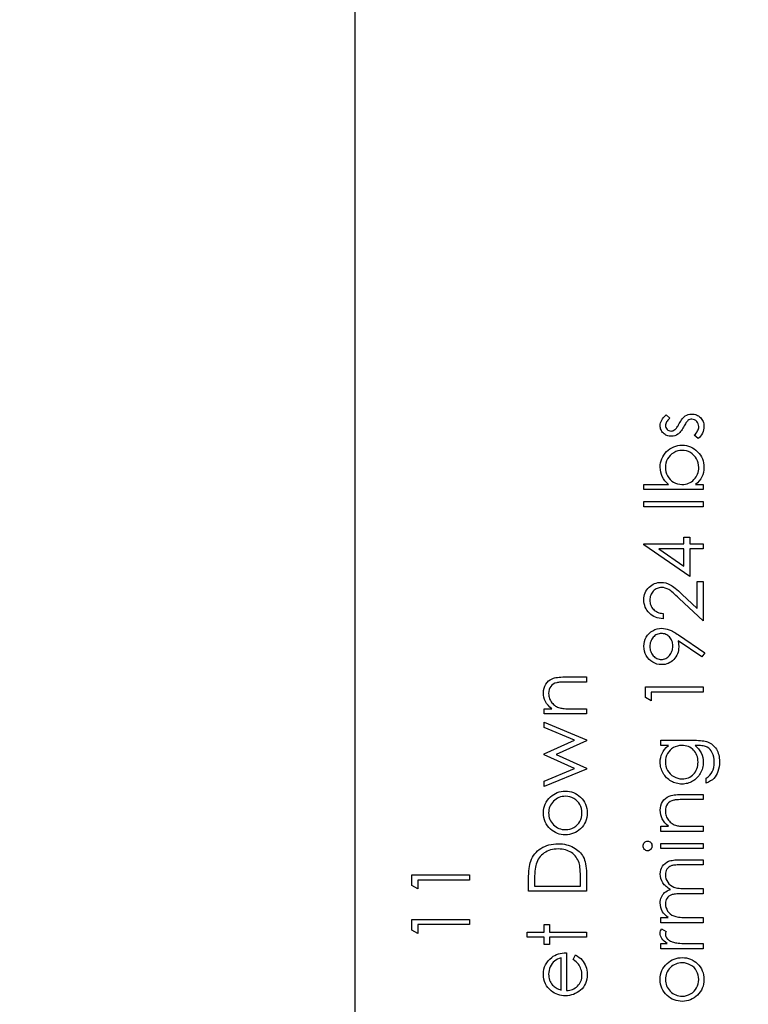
# Model space of a CAD drawing. Header units: inches. Extents: x -122 to 123, y -201 to 75.
# Tile 91 of 191: x -25.12 to -23.55, y 59.85 to 61.97. Entities that reach past the tile are written whole.
import ezdxf

# ---------------------------------------------------------------- set-up
doc = ezdxf.new("R2010")
doc.units = ezdxf.units.IN
doc.header["$MEASUREMENT"] = 0
doc.header["$PDSIZE"] = -1
doc.layers.add('DIMENSIONS', color=171, linetype='Continuous')
doc.layers.add('STATION_LINES', color=231, linetype='Continuous')
doc.styles.add('SLDTEXTSTYLE0', font='TXT', dxfattribs={"width": 0.75})
doc.dimstyles.new('SLDDIMSTYLE3', dxfattribs={"dimtxt": 0.125, "dimasz": 0.13, "dimexe": 0, "dimexo": 0.0625, "dimgap": 0.03125, "dimtad": 0, "dimtih": 1, "dimtoh": 1, "dimdec": 4, "dimrnd": 1e-09, "dimzin": 12, "dimdsep": 46, "dimtxsty": 'SLDTEXTSTYLE0', "dimsah": 1, "dimcen": 0.09, "dimadec": 0, "dimazin": 3, "dimtfac": 1, "dimtdec": 4, "dimtofl": 0, "dimtmove": 0, "dimatfit": 3, "dimfxl": 1, "dimfrac": 2, "dimtolj": 1, "dimtzin": 12, "dimarcsym": 0})

# ---------------------------------------------------------------- blocks, each defined once
blk = doc.blocks.new('_D_4')
at = {"layer": 'Defpoints', "color": 0}
for p in [(-44.7441, 62.6287), (-4.7428, 62.2104), (-44.7441, 58.2595), (-44.7441, 58.2595)]:
    blk.add_point(p, dxfattribs=at)
at = {"layer": 'DIMENSIONS', "color": 0, "lineweight": -2}
for p, q in [((-44.7441, 62.5662), (-44.7441, 58.2595)), ((-4.7428, 62.1479), (-4.7428, 58.2595)), ((-44.6141, 58.2595), (-24.2752, 58.2595)), ((-4.8728, 58.2595), (-23.6034, 58.2595))]:
    blk.add_line(p, q, dxfattribs=at)
at = {"layer": 'DIMENSIONS', "color": 0}
for points in [[(-44.6141, 58.2811), (-44.6141, 58.2378), (-44.7441, 58.2595)], [(-4.8728, 58.2378), (-4.8728, 58.2811), (-4.7428, 58.2595)]]:
    blk.add_solid(points, dxfattribs=at)
at = {"layer": 'DIMENSIONS', "color": 0, "insert": (-23.9393, 58.322), "char_height": 0.125, "attachment_point": 2, "style": 'SLDTEXTSTYLE0'}
blk.add_mtext('\\A1;(40.0013)', dxfattribs=at)

msp = doc.modelspace()

# ---------------------------------------------------------------- linework, layer by layer
at = {"color": 7, "linetype": 'Continuous', "flags": 128}
for points in [[(-23.72505, 61.11965), (-23.71722, 61.11204), (-23.71722, 61.11204), (-23.71948, 61.11003), (-23.72143, 61.10803), (-23.72308, 61.10603), (-23.72443, 61.10408), (-23.72549, 61.1021), (-23.72624, 61.10014), (-23.72669, 61.09819), (-23.72684, 61.09626), (-23.72684, 61.09626), (-23.72661, 61.09391), (-23.72591, 61.09173), (-23.72476, 61.0897), (-23.72316, 61.08787), (-23.72123, 61.08635), (-23.71915, 61.08527), (-23.71692, 61.08462), (-23.71454, 61.08439), (-23.71454, 61.08439), (-23.71239, 61.08459), (-23.71031, 61.08517), (-23.70826, 61.08615), (-23.70626, 61.0875), (-23.70626, 61.0875), (-23.70523, 61.08838), (-23.70415, 61.08948), (-23.70305, 61.09078), (-23.7019, 61.09231), (-23.7007, 61.09406), (-23.69944, 61.09601), (-23.69817, 61.09817), (-23.69684, 61.10054), (-23.69684, 61.10054), (-23.69519, 61.10345), (-23.69356, 61.1061), (-23.69193, 61.10853), (-23.6903, 61.11071), (-23.68873, 61.11264), (-23.68715, 61.11434), (-23.68557, 61.11579), (-23.68402, 61.117), (-23.68402, 61.117), (-23.68079, 61.11885), (-23.67733, 61.1202), (-23.67373, 61.12098), (-23.6699, 61.12125), (-23.6699, 61.12125), (-23.66719, 61.12113), (-23.66459, 61.12078), (-23.66208, 61.12018), (-23.65971, 61.11935), (-23.6574, 61.11825), (-23.65522, 61.11695), (-23.65317, 61.11539), (-23.65119, 61.11359), (-23.64939, 61.11161), (-23.64784, 61.10953), (-23.64651, 61.10733), (-23.64543, 61.105), (-23.64458, 61.10255), (-23.64398, 61.09997), (-23.64363, 61.09729), (-23.64351, 61.09448), (-23.64351, 61.09448), (-23.64371, 61.0907), (-23.64433, 61.08702), (-23.64536, 61.08342), (-23.64681, 61.07989), (-23.64861, 61.07656), (-23.65072, 61.07353), (-23.65315, 61.0708), (-23.65587, 61.06837), (-23.65587, 61.06837), (-23.66434, 61.0758), (-23.66434, 61.0758), (-23.66208, 61.07796), (-23.66013, 61.08014), (-23.65848, 61.08237), (-23.65713, 61.08459), (-23.65608, 61.08687), (-23.65532, 61.0892), (-23.65487, 61.09153), (-23.65472, 61.09391), (-23.65472, 61.09391), (-23.655, 61.09714), (-23.65582, 61.10012), (-23.65718, 61.10285), (-23.65911, 61.10533), (-23.66138, 61.10738), (-23.66386, 61.10886), (-23.66654, 61.10973), (-23.66942, 61.11003), (-23.66942, 61.11003), (-23.6718, 61.10983), (-23.67403, 61.10926), (-23.67616, 61.10831), (-23.67814, 61.10695), (-23.67814, 61.10695), (-23.67909, 61.10608), (-23.68011, 61.10495), (-23.68122, 61.10357), (-23.68234, 61.10197), (-23.68357, 61.10012), (-23.68482, 61.09802), (-23.68615, 61.09569), (-23.68755, 61.09311), (-23.68755, 61.09311), (-23.68913, 61.09033), (-23.69071, 61.08777), (-23.69228, 61.08547), (-23.69384, 61.08337), (-23.69539, 61.08151), (-23.69694, 61.07991), (-23.69849, 61.07851), (-23.70002, 61.07736), (-23.70002, 61.07736), (-23.7032, 61.07553), (-23.70661, 61.07423), (-23.71024, 61.07343), (-23.71409, 61.07318), (-23.71409, 61.07318), (-23.71662, 61.07328), (-23.71903, 61.07358), (-23.72133, 61.0741), (-23.72353, 61.0748), (-23.72564, 61.07573), (-23.72761, 61.07686), (-23.72949, 61.07818), (-23.73125, 61.07971), (-23.73285, 61.08141), (-23.73423, 61.08322), (-23.7354, 61.08512), (-23.73635, 61.08712), (-23.7371, 61.08925), (-23.73763, 61.09148), (-23.73796, 61.09381), (-23.73806, 61.09626), (-23.73806, 61.09626), (-23.73786, 61.09917), (-23.73726, 61.10207), (-23.73623, 61.105), (-23.7348, 61.10793), (-23.73297, 61.11084), (-23.73074, 61.11377), (-23.72812, 61.11672), (-23.72506, 61.11965)], [(-23.6451, 60.95779), (-23.77331, 60.95779), (-23.77331, 60.95779), (-23.77331, 60.96901), (-23.77331, 60.96901), (-23.71988, 60.96901), (-23.71988, 60.96901), (-23.72416, 60.97289), (-23.72784, 60.97697), (-23.73097, 60.9813), (-23.73352, 60.98584), (-23.7355, 60.99062), (-23.73693, 60.9956), (-23.73778, 61.00083), (-23.73806, 61.00627), (-23.73806, 61.00627), (-23.73783, 61.0111), (-23.73718, 61.01578), (-23.7361, 61.02027), (-23.7346, 61.02457), (-23.73265, 61.02868), (-23.73027, 61.03264), (-23.72746, 61.03639), (-23.72421, 61.03997), (-23.72065, 61.04325), (-23.71692, 61.04608), (-23.71299, 61.04849), (-23.70888, 61.05046), (-23.7046, 61.05199), (-23.70012, 61.05307), (-23.69546, 61.05372), (-23.69061, 61.05394), (-23.69061, 61.05394), (-23.68582, 61.05372), (-23.68122, 61.05307), (-23.67678, 61.05197), (-23.67253, 61.05041), (-23.66845, 61.04844), (-23.66456, 61.04601), (-23.66083, 61.04315), (-23.6573, 61.03985), (-23.65407, 61.03624), (-23.65127, 61.03244), (-23.64889, 61.02848), (-23.64696, 61.02432), (-23.64543, 61.01999), (-23.64436, 61.01548), (-23.64373, 61.01078), (-23.64351, 61.00592), (-23.64351, 61.00592), (-23.64378, 61.00036), (-23.64461, 60.99508), (-23.64601, 60.99007), (-23.64794, 60.98531), (-23.65047, 60.98083), (-23.65367, 60.97662), (-23.6575, 60.97269), (-23.66201, 60.96901), (-23.66201, 60.96901), (-23.64511, 60.96901), (-23.64511, 60.96901), (-23.64511, 60.95779)], [(-23.65472, 61.00582), (-23.65502, 61.01073), (-23.6559, 61.01543), (-23.65738, 61.01994), (-23.65943, 61.02427), (-23.66201, 61.02828), (-23.66509, 61.03186), (-23.66862, 61.03501), (-23.67265, 61.03772), (-23.67696, 61.03992), (-23.68139, 61.04147), (-23.68592, 61.04243), (-23.69061, 61.04273), (-23.69061, 61.04273), (-23.69529, 61.0424), (-23.69987, 61.04147), (-23.70433, 61.03987), (-23.70868, 61.03767), (-23.71274, 61.03494), (-23.71632, 61.03178), (-23.71943, 61.02818), (-23.72206, 61.02415), (-23.72416, 61.01984), (-23.72564, 61.01536), (-23.72654, 61.01075), (-23.72684, 61.00599), (-23.72684, 61.00599), (-23.72654, 61.00114), (-23.72564, 60.99643), (-23.72416, 60.99182), (-23.72206, 60.98734), (-23.71945, 60.98318), (-23.71645, 60.97953), (-23.71302, 60.97637), (-23.70919, 60.97374), (-23.705, 60.97166), (-23.70057, 60.97019), (-23.69589, 60.96931), (-23.69096, 60.96901), (-23.69096, 60.96901), (-23.68717, 60.96918), (-23.68354, 60.96969), (-23.68006, 60.97051), (-23.67676, 60.97166), (-23.6736, 60.97317), (-23.67062, 60.97499), (-23.66779, 60.97715), (-23.66511, 60.97963), (-23.66269, 60.98236), (-23.66056, 60.98526), (-23.65878, 60.98829), (-23.65733, 60.9915), (-23.65618, 60.99485), (-23.65537, 60.99836), (-23.65487, 61.00201), (-23.65472, 61.00582)], [(-23.77331, 60.92093), (-23.77331, 60.93215), (-23.77331, 60.93215), (-23.64511, 60.93215), (-23.64511, 60.93215), (-23.64511, 60.92093), (-23.64511, 60.92093), (-23.77331, 60.92093)], [(-23.77331, 60.83853), (-23.77331, 60.8408), (-23.77331, 60.8408), (-23.68677, 60.8408), (-23.68677, 60.8408), (-23.68677, 60.85523), (-23.68677, 60.85523), (-23.67395, 60.85523), (-23.67395, 60.85523), (-23.67395, 60.8408), (-23.67395, 60.8408), (-23.64511, 60.8408), (-23.64511, 60.8408), (-23.64511, 60.82959), (-23.64511, 60.82959), (-23.67395, 60.82959), (-23.67395, 60.82959), (-23.67395, 60.77029), (-23.67395, 60.77029), (-23.77331, 60.83853)], [(-23.68677, 60.82959), (-23.74106, 60.82959), (-23.74106, 60.82959), (-23.68677, 60.79233), (-23.68677, 60.79233), (-23.68677, 60.82959)], [(-23.73164, 60.69016), (-23.73165, 60.67894), (-23.73165, 60.67894), (-23.7361, 60.67925), (-23.74036, 60.6799), (-23.74439, 60.68087), (-23.74825, 60.68223), (-23.75188, 60.6839), (-23.75533, 60.68593), (-23.75856, 60.68831), (-23.76159, 60.69104), (-23.76435, 60.69402), (-23.76673, 60.6972), (-23.76873, 60.70053), (-23.77038, 60.70401), (-23.77166, 60.70769), (-23.77259, 60.71152), (-23.77314, 60.71553), (-23.77331, 60.71971), (-23.77331, 60.71971), (-23.77314, 60.72382), (-23.77261, 60.72775), (-23.77176, 60.73145), (-23.77053, 60.73498), (-23.76898, 60.73829), (-23.76708, 60.74139), (-23.76485, 60.74432), (-23.76225, 60.74703), (-23.75942, 60.74948), (-23.75646, 60.75159), (-23.75338, 60.75339), (-23.75018, 60.75487), (-23.74687, 60.75599), (-23.74341, 60.75682), (-23.73986, 60.7573), (-23.73615, 60.75747), (-23.73615, 60.75747), (-23.73095, 60.75715), (-23.72591, 60.75617), (-23.72105, 60.75457), (-23.71635, 60.75229), (-23.71394, 60.75083), (-23.71131, 60.74908), (-23.70848, 60.74703), (-23.70545, 60.74468), (-23.70222, 60.742), (-23.69879, 60.73904), (-23.69516, 60.73576), (-23.69131, 60.73218), (-23.69131, 60.73218), (-23.65793, 60.70091), (-23.65793, 60.70091), (-23.65793, 60.75907), (-23.65793, 60.75907), (-23.64511, 60.75907), (-23.64511, 60.75907), (-23.64511, 60.67414), (-23.64511, 60.67414), (-23.69684, 60.72261), (-23.69684, 60.72261), (-23.70055, 60.72615), (-23.704, 60.72935), (-23.70721, 60.73223), (-23.71016, 60.73478), (-23.71289, 60.73701), (-23.71535, 60.73894), (-23.71757, 60.74052), (-23.71955, 60.7418), (-23.72331, 60.74375), (-23.72716, 60.74515), (-23.7311, 60.74598), (-23.73515, 60.74625), (-23.73515, 60.74625), (-23.73771, 60.74613), (-23.74016, 60.74575), (-23.74251, 60.74515), (-23.74479, 60.7443), (-23.747, 60.74317), (-23.74907, 60.74182), (-23.75108, 60.74024), (-23.75301, 60.73839), (-23.75476, 60.73636), (-23.75629, 60.73423), (-23.75756, 60.732), (-23.75861, 60.72965), (-23.75944, 60.72717), (-23.76002, 60.72462), (-23.76037, 60.72194), (-23.76049, 60.71913), (-23.76049, 60.71913), (-23.76037, 60.7162), (-23.76002, 60.7134), (-23.75944, 60.71072), (-23.75859, 60.70817), (-23.75754, 60.70574), (-23.75624, 60.70343), (-23.75471, 60.70126), (-23.75293, 60.6992), (-23.75093, 60.69732), (-23.74875, 60.69567), (-23.74637, 60.69422), (-23.74382, 60.69297), (-23.74106, 60.69194), (-23.73811, 60.69114), (-23.73498, 60.69054), (-23.73165, 60.69016)], [(-23.6419, 60.60523), (-23.64814, 60.59626), (-23.64814, 60.59626), (-23.69894, 60.63102), (-23.69894, 60.63102), (-23.69822, 60.62436), (-23.69799, 60.61787), (-23.69799, 60.61787), (-23.69817, 60.61394), (-23.69867, 60.61018), (-23.69949, 60.60655), (-23.70067, 60.6031), (-23.70217, 60.59977), (-23.704, 60.59661), (-23.70618, 60.59358), (-23.70868, 60.59073), (-23.71144, 60.58812), (-23.71434, 60.58585), (-23.7174, 60.58394), (-23.7206, 60.58237), (-23.72398, 60.58116), (-23.72751, 60.58029), (-23.7312, 60.57976), (-23.73503, 60.57959), (-23.73503, 60.57959), (-23.74026, 60.57991), (-23.74522, 60.58086), (-23.74993, 60.58247), (-23.75438, 60.58469), (-23.75846, 60.58752), (-23.76212, 60.59088), (-23.76535, 60.59479), (-23.76815, 60.59922), (-23.77041, 60.604), (-23.77201, 60.60896), (-23.77299, 60.61409), (-23.77331, 60.61937), (-23.77331, 60.61937), (-23.77299, 60.62456), (-23.77206, 60.62954), (-23.77048, 60.63432), (-23.76828, 60.63891), (-23.7655, 60.64316), (-23.76225, 60.64692), (-23.75846, 60.6502), (-23.75421, 60.653), (-23.7496, 60.65523), (-23.74484, 60.65683), (-23.73996, 60.65779), (-23.7349, 60.65811), (-23.7349, 60.65811), (-23.73097, 60.65791), (-23.72696, 60.65734), (-23.72286, 60.65633), (-23.71865, 60.65496), (-23.71647, 60.65411), (-23.71417, 60.65308), (-23.71179, 60.6519), (-23.70929, 60.65057), (-23.70666, 60.6491), (-23.70395, 60.64747), (-23.70112, 60.64567), (-23.69819, 60.64371), (-23.69819, 60.64371), (-23.6419, 60.60523)], [(-23.71081, 60.61995), (-23.71094, 60.62293), (-23.71126, 60.62573), (-23.71184, 60.62841), (-23.71264, 60.63092), (-23.71367, 60.6333), (-23.71492, 60.63553), (-23.7164, 60.63758), (-23.7181, 60.63951), (-23.71995, 60.64123), (-23.72193, 60.64274), (-23.72398, 60.64401), (-23.72611, 60.64504), (-23.72837, 60.64587), (-23.73069, 60.64644), (-23.73312, 60.64677), (-23.73565, 60.64689), (-23.73565, 60.64689), (-23.73818, 60.64677), (-23.74061, 60.64639), (-23.74294, 60.64574), (-23.74519, 60.64484), (-23.74735, 60.64369), (-23.7494, 60.64229), (-23.75135, 60.64061), (-23.75323, 60.63868), (-23.75493, 60.63658), (-23.75641, 60.63437), (-23.75766, 60.63204), (-23.75866, 60.62962), (-23.75947, 60.62709), (-23.76004, 60.62443), (-23.76037, 60.62168), (-23.76049, 60.6188), (-23.76049, 60.6188), (-23.76037, 60.61594), (-23.76004, 60.61321), (-23.75947, 60.61059), (-23.75866, 60.60806), (-23.75766, 60.60563), (-23.75641, 60.6033), (-23.75493, 60.6011), (-23.75323, 60.59899), (-23.75135, 60.59706), (-23.7494, 60.59541), (-23.74735, 60.59401), (-23.74519, 60.59286), (-23.74294, 60.59196), (-23.74061, 60.5913), (-23.73818, 60.59093), (-23.73565, 60.5908), (-23.73565, 60.5908), (-23.73312, 60.59093), (-23.73069, 60.59133), (-23.72837, 60.59201), (-23.72611, 60.59293), (-23.72398, 60.59413), (-23.72193, 60.59561), (-23.71995, 60.59734), (-23.7181, 60.59934), (-23.7164, 60.60152), (-23.71492, 60.60382), (-23.71367, 60.60625), (-23.71264, 60.60876), (-23.71184, 60.61139), (-23.71126, 60.61414), (-23.71094, 60.617), (-23.71081, 60.61995)], [(-23.98896, 60.47302), (-23.98896, 60.48423), (-23.98896, 60.48423), (-23.97249, 60.48423), (-23.97249, 60.48423), (-23.9769, 60.48791), (-23.98065, 60.49177), (-23.98378, 60.49583), (-23.98626, 60.50008), (-23.98814, 60.50452), (-23.98949, 60.50915), (-23.99029, 60.51398), (-23.99057, 60.51899), (-23.99057, 60.51899), (-23.99024, 60.52405), (-23.98927, 60.5288), (-23.98766, 60.53326), (-23.98541, 60.53742), (-23.9826, 60.54117), (-23.97935, 60.54443), (-23.97567, 60.54713), (-23.97151, 60.54931), (-23.96916, 60.55021), (-23.96653, 60.55099), (-23.96357, 60.55164), (-23.96032, 60.55219), (-23.95676, 60.55259), (-23.95291, 60.55289), (-23.94873, 60.55309), (-23.94427, 60.55314), (-23.94427, 60.55314), (-23.89762, 60.55314), (-23.89762, 60.55314), (-23.89762, 60.54193), (-23.89762, 60.54193), (-23.94059, 60.54193), (-23.94059, 60.54193), (-23.94432, 60.5419), (-23.94772, 60.54185), (-23.9508, 60.54175), (-23.95356, 60.5416), (-23.95601, 60.5414), (-23.95812, 60.54117), (-23.95992, 60.5409), (-23.96137, 60.5406), (-23.96137, 60.5406), (-23.96558, 60.53932), (-23.96921, 60.53754), (-23.97231, 60.53529), (-23.97484, 60.53256), (-23.97682, 60.52936), (-23.97822, 60.5257), (-23.97907, 60.52159), (-23.97935, 60.51704), (-23.97935, 60.51704), (-23.97925, 60.51433), (-23.97892, 60.5117), (-23.97837, 60.50912), (-23.9776, 60.50664), (-23.97662, 60.50422), (-23.97544, 60.50186), (-23.97402, 60.49958), (-23.97239, 60.49738), (-23.97059, 60.4953), (-23.96871, 60.49342), (-23.9667, 60.49172), (-23.9646, 60.49019), (-23.9624, 60.48887), (-23.96009, 60.48771), (-23.95766, 60.48674), (-23.95516, 60.48596), (-23.95516, 60.48596), (-23.95331, 60.48556), (-23.9511, 60.48521), (-23.94858, 60.48491), (-23.94567, 60.48466), (-23.94244, 60.48448), (-23.93886, 60.48433), (-23.93493, 60.48426), (-23.93065, 60.48423), (-23.93065, 60.48423), (-23.89762, 60.48423), (-23.89762, 60.48423), (-23.89762, 60.47302), (-23.89762, 60.47302), (-23.98896, 60.47302)], [(-23.7701, 60.5084), (-23.77011, 60.53151), (-23.77011, 60.53151), (-23.64511, 60.53151), (-23.64511, 60.53151), (-23.64511, 60.52029), (-23.64511, 60.52029), (-23.75729, 60.52029), (-23.75729, 60.52029), (-23.75729, 60.50106), (-23.75729, 60.50106), (-23.77011, 60.5084)], [(-23.98896, 60.31596), (-23.98896, 60.32801), (-23.98896, 60.32801), (-23.92326, 60.35523), (-23.92326, 60.35523), (-23.98896, 60.38505), (-23.98896, 60.38505), (-23.98896, 60.38695), (-23.98896, 60.38695), (-23.92326, 60.41612), (-23.92326, 60.41612), (-23.98896, 60.44359), (-23.98896, 60.44359), (-23.98896, 60.45539), (-23.98896, 60.45539), (-23.89762, 60.4172), (-23.89762, 60.4172), (-23.89762, 60.41487), (-23.89762, 60.41487), (-23.96332, 60.38568), (-23.96332, 60.38568), (-23.89762, 60.35588), (-23.89762, 60.35588), (-23.89762, 60.3538), (-23.89762, 60.3538), (-23.98896, 60.31596)], [(-23.73645, 60.40491), (-23.73645, 60.41612), (-23.73645, 60.41612), (-23.66396, 60.41612), (-23.66396, 60.41612), (-23.65933, 60.41607), (-23.65502, 60.41592), (-23.65104, 60.41565), (-23.64739, 60.4153), (-23.64403, 60.41482), (-23.64103, 60.41425), (-23.63832, 60.41357), (-23.63594, 60.41279), (-23.63594, 60.41279), (-23.63289, 60.41154), (-23.63003, 60.41009), (-23.62735, 60.40844), (-23.62485, 60.40656), (-23.62252, 60.40446), (-23.62037, 60.40218), (-23.61841, 60.39967), (-23.61664, 60.39694), (-23.61503, 60.39406), (-23.61366, 60.39103), (-23.61251, 60.38785), (-23.61155, 60.38452), (-23.6108, 60.38107), (-23.61028, 60.37746), (-23.60995, 60.37371), (-23.60985, 60.36983), (-23.60985, 60.36983), (-23.61005, 60.36417), (-23.61068, 60.35881), (-23.61173, 60.35372), (-23.61321, 60.34894), (-23.61503, 60.34453), (-23.61714, 60.34055), (-23.61952, 60.33702), (-23.6222, 60.33389), (-23.62535, 60.33104), (-23.62913, 60.32831), (-23.63359, 60.32568), (-23.6387, 60.32318), (-23.6387, 60.32318), (-23.6387, 60.33439), (-23.6387, 60.33439), (-23.63449, 60.33722), (-23.63088, 60.34045), (-23.62786, 60.34406), (-23.6254, 60.34804), (-23.6235, 60.35247), (-23.62215, 60.35741), (-23.62134, 60.36281), (-23.62107, 60.36875), (-23.62107, 60.36875), (-23.62134, 60.37461), (-23.62215, 60.37999), (-23.6235, 60.3849), (-23.6254, 60.38933), (-23.6277, 60.39324), (-23.63026, 60.39654), (-23.63311, 60.39922), (-23.63624, 60.40133), (-23.63802, 60.40218), (-23.64005, 60.4029), (-23.64235, 60.4035), (-23.64491, 60.40401), (-23.64776, 60.40441), (-23.65087, 60.40468), (-23.65425, 60.40486), (-23.65788, 60.40491), (-23.65788, 60.40491), (-23.66261, 60.40491), (-23.66261, 60.40491), (-23.65863, 60.4014), (-23.65512, 60.39754), (-23.65214, 60.39331), (-23.64964, 60.38871), (-23.64766, 60.38385), (-23.64623, 60.37884), (-23.64538, 60.37371), (-23.64511, 60.3684), (-23.64511, 60.3684), (-23.64521, 60.36527), (-23.64548, 60.36219), (-23.64598, 60.35916), (-23.64666, 60.35618), (-23.64754, 60.35325), (-23.64859, 60.35037), (-23.64987, 60.34751), (-23.65132, 60.34474), (-23.65295, 60.34206), (-23.6547, 60.33953), (-23.65658, 60.33715), (-23.6586, 60.33492), (-23.66076, 60.33287), (-23.66304, 60.33096), (-23.66547, 60.32921), (-23.66802, 60.32761), (-23.67067, 60.32621), (-23.6734, 60.32498), (-23.67618, 60.32393), (-23.67904, 60.32308), (-23.68194, 60.32242), (-23.68492, 60.32195), (-23.68798, 60.32167), (-23.69108, 60.32157), (-23.69108, 60.32157), (-23.69419, 60.32167), (-23.69727, 60.32197), (-23.70027, 60.32245), (-23.70323, 60.32315), (-23.70613, 60.32403), (-23.70898, 60.3251), (-23.71176, 60.32638), (-23.71452, 60.32786), (-23.71717, 60.32951), (-23.71968, 60.33131), (-23.72203, 60.33327), (-23.72426, 60.33537), (-23.72634, 60.33762), (-23.72827, 60.34003), (-23.73007, 60.34258), (-23.73172, 60.34529), (-23.7332, 60.34809), (-23.7345, 60.35092), (-23.73558, 60.3538), (-23.73648, 60.3567), (-23.73715, 60.35966), (-23.73766, 60.36266), (-23.73796, 60.36569), (-23.73806, 60.36875), (-23.73806, 60.36875), (-23.73781, 60.37378), (-23.73708, 60.37864), (-23.73588, 60.38332), (-23.73418, 60.38783), (-23.73187, 60.39221), (-23.72882, 60.39654), (-23.72501, 60.40075), (-23.72048, 60.40491), (-23.72048, 60.40491), (-23.73645, 60.40491)], [(-23.72684, 60.36965), (-23.72654, 60.36474), (-23.72564, 60.36001), (-23.72416, 60.35548), (-23.72208, 60.3511), (-23.71945, 60.34704), (-23.71637, 60.34346), (-23.71284, 60.34033), (-23.70886, 60.33765), (-23.70455, 60.33552), (-23.70007, 60.33402), (-23.69544, 60.33309), (-23.69063, 60.33279), (-23.69063, 60.33279), (-23.687, 60.33294), (-23.68352, 60.33342), (-23.68019, 60.33422), (-23.67703, 60.33532), (-23.67405, 60.33672), (-23.67122, 60.33845), (-23.66855, 60.3405), (-23.66604, 60.34286), (-23.66376, 60.34546), (-23.66178, 60.34827), (-23.66013, 60.35127), (-23.65875, 60.35443), (-23.6577, 60.35778), (-23.65693, 60.36134), (-23.65648, 60.36507), (-23.65633, 60.36897), (-23.65633, 60.36897), (-23.65648, 60.37293), (-23.65693, 60.37669), (-23.65768, 60.38024), (-23.65873, 60.3836), (-23.66008, 60.38675), (-23.66176, 60.38971), (-23.66371, 60.39249), (-23.66597, 60.39504), (-23.66847, 60.39734), (-23.67117, 60.39935), (-23.67405, 60.40105), (-23.67711, 60.40245), (-23.68036, 60.40353), (-23.68382, 60.40428), (-23.68745, 60.40476), (-23.69128, 60.40491), (-23.69128, 60.40491), (-23.69626, 60.40463), (-23.70095, 60.40378), (-23.70538, 60.40235), (-23.70954, 60.40037), (-23.71334, 60.39787), (-23.7167, 60.39489), (-23.71968, 60.39146), (-23.72221, 60.38753), (-23.72423, 60.3833), (-23.72569, 60.37891), (-23.72654, 60.37436), (-23.72684, 60.36965)], [(-23.99056, 60.25912), (-23.99034, 60.26426), (-23.98962, 60.26914), (-23.98844, 60.27382), (-23.98681, 60.27828), (-23.98468, 60.28249), (-23.9821, 60.28649), (-23.97905, 60.29027), (-23.97552, 60.29383), (-23.97552, 60.29383), (-23.97201, 60.29676), (-23.96833, 60.29931), (-23.96453, 60.30147), (-23.96054, 60.30322), (-23.95639, 60.3046), (-23.95211, 60.30557), (-23.94765, 60.30615), (-23.94304, 60.30635), (-23.94304, 60.30635), (-23.93841, 60.30615), (-23.93393, 60.30552), (-23.92959, 60.3045), (-23.92539, 60.30304), (-23.92136, 60.30119), (-23.91745, 60.29891), (-23.91372, 60.29623), (-23.91011, 60.29313), (-23.90681, 60.2897), (-23.90395, 60.28604), (-23.90153, 60.28216), (-23.89955, 60.27803), (-23.89799, 60.27365), (-23.89689, 60.26904), (-23.89624, 60.26421), (-23.89602, 60.25912), (-23.89602, 60.25912), (-23.89624, 60.25402), (-23.89689, 60.24916), (-23.89799, 60.24455), (-23.89955, 60.24017), (-23.90153, 60.23601), (-23.90395, 60.23211), (-23.90681, 60.22845), (-23.91011, 60.22502), (-23.91372, 60.22191), (-23.91745, 60.21923), (-23.92136, 60.21696), (-23.92539, 60.2151), (-23.92959, 60.21365), (-23.93393, 60.21262), (-23.93841, 60.212), (-23.94304, 60.2118), (-23.94304, 60.2118), (-23.94762, 60.212), (-23.95208, 60.21257), (-23.95636, 60.21355), (-23.96047, 60.21493), (-23.96445, 60.21668), (-23.96828, 60.21883), (-23.97194, 60.22139), (-23.97544, 60.22432), (-23.97544, 60.22432), (-23.979, 60.22787), (-23.98205, 60.23165), (-23.98466, 60.23566), (-23.98679, 60.23992), (-23.98844, 60.24437), (-23.98962, 60.24906), (-23.99034, 60.25399), (-23.99057, 60.25912)], [(-23.97935, 60.25907), (-23.97917, 60.25544), (-23.97867, 60.25194), (-23.97785, 60.24856), (-23.9767, 60.24533), (-23.97519, 60.2422), (-23.97336, 60.23922), (-23.97121, 60.23636), (-23.96871, 60.23363), (-23.96598, 60.23115), (-23.9631, 60.229), (-23.96009, 60.22717), (-23.95694, 60.22567), (-23.95366, 60.22452), (-23.95023, 60.22369), (-23.94667, 60.22319), (-23.94297, 60.22302), (-23.94297, 60.22302), (-23.93818, 60.22332), (-23.93355, 60.22422), (-23.92909, 60.22574), (-23.92481, 60.22785), (-23.92086, 60.23048), (-23.91735, 60.23356), (-23.91435, 60.23704), (-23.91182, 60.24094), (-23.90981, 60.24518), (-23.90839, 60.24961), (-23.90751, 60.25424), (-23.90723, 60.25907), (-23.90723, 60.25907), (-23.90751, 60.26391), (-23.90839, 60.26854), (-23.90981, 60.27295), (-23.91182, 60.27718), (-23.91435, 60.28108), (-23.91735, 60.28459), (-23.92086, 60.28764), (-23.92481, 60.29027), (-23.92909, 60.2924), (-23.93355, 60.29393), (-23.93818, 60.29483), (-23.94297, 60.29513), (-23.94297, 60.29513), (-23.94667, 60.29496), (-23.95023, 60.29445), (-23.95366, 60.29363), (-23.95694, 60.29248), (-23.96009, 60.29097), (-23.9631, 60.28912), (-23.96598, 60.28697), (-23.96871, 60.28446), (-23.97121, 60.28173), (-23.97336, 60.27888), (-23.97519, 60.2759), (-23.9767, 60.2728), (-23.97785, 60.26954), (-23.97867, 60.26618), (-23.97917, 60.26268), (-23.97935, 60.25907)], [(-23.73645, 60.21901), (-23.73645, 60.23023), (-23.73645, 60.23023), (-23.71998, 60.23023), (-23.71998, 60.23023), (-23.72438, 60.23391), (-23.72814, 60.23776), (-23.73127, 60.24182), (-23.73375, 60.24608), (-23.73563, 60.25051), (-23.73698, 60.25514), (-23.73778, 60.25997), (-23.73806, 60.26498), (-23.73806, 60.26498), (-23.73773, 60.27004), (-23.73675, 60.2748), (-23.73515, 60.27926), (-23.7329, 60.28341), (-23.73009, 60.28717), (-23.72684, 60.29042), (-23.72316, 60.29313), (-23.719, 60.29531), (-23.71665, 60.29621), (-23.71402, 60.29698), (-23.71106, 60.29763), (-23.70781, 60.29819), (-23.70425, 60.29859), (-23.7004, 60.29889), (-23.69621, 60.29909), (-23.69176, 60.29914), (-23.69176, 60.29914), (-23.64511, 60.29914), (-23.64511, 60.29914), (-23.64511, 60.28792), (-23.64511, 60.28792), (-23.68808, 60.28792), (-23.68808, 60.28792), (-23.69181, 60.28789), (-23.69521, 60.28784), (-23.69829, 60.28774), (-23.70105, 60.28759), (-23.7035, 60.28739), (-23.7056, 60.28717), (-23.70741, 60.28689), (-23.70886, 60.28659), (-23.70886, 60.28659), (-23.71307, 60.28532), (-23.7167, 60.28354), (-23.7198, 60.28128), (-23.72233, 60.27855), (-23.72431, 60.27535), (-23.72571, 60.27169), (-23.72656, 60.26759), (-23.72684, 60.26303), (-23.72684, 60.26303), (-23.72674, 60.26033), (-23.72641, 60.2577), (-23.72586, 60.25512), (-23.72509, 60.25264), (-23.72411, 60.25021), (-23.72293, 60.24786), (-23.7215, 60.24558), (-23.71988, 60.24337), (-23.71807, 60.24129), (-23.7162, 60.23942), (-23.71419, 60.23771), (-23.71209, 60.23619), (-23.70989, 60.23486), (-23.70758, 60.23371), (-23.70515, 60.23273), (-23.70265, 60.23195), (-23.70265, 60.23195), (-23.7008, 60.23155), (-23.69859, 60.2312), (-23.69606, 60.2309), (-23.69316, 60.23065), (-23.68993, 60.23048), (-23.68635, 60.23033), (-23.68242, 60.23025), (-23.67814, 60.23023), (-23.67814, 60.23023), (-23.64511, 60.23023), (-23.64511, 60.23023), (-23.64511, 60.21901), (-23.64511, 60.21901), (-23.73645, 60.21901)], [(-23.77491, 60.18771), (-23.77474, 60.18979), (-23.77421, 60.19172), (-23.77331, 60.19349), (-23.77209, 60.1951), (-23.77061, 60.19645), (-23.76896, 60.1974), (-23.76718, 60.19798), (-23.76525, 60.19818), (-23.76525, 60.19818), (-23.76337, 60.19798), (-23.76162, 60.1974), (-23.75999, 60.19645), (-23.75851, 60.1951), (-23.75729, 60.19349), (-23.75639, 60.19172), (-23.75586, 60.18979), (-23.75568, 60.18771), (-23.75568, 60.18771), (-23.75586, 60.18566), (-23.75639, 60.18378), (-23.75729, 60.182), (-23.75851, 60.1804), (-23.75999, 60.17907), (-23.76162, 60.17812), (-23.76337, 60.17754), (-23.76525, 60.17734), (-23.76525, 60.17734), (-23.76718, 60.17754), (-23.76896, 60.17812), (-23.77061, 60.17907), (-23.77209, 60.1804), (-23.77331, 60.182), (-23.77421, 60.18378), (-23.77474, 60.18566), (-23.77492, 60.18771)], [(-23.89762, 60.09), (-24.02262, 60.09), (-24.02262, 60.09), (-24.02262, 60.11524), (-24.02262, 60.11524), (-24.02254, 60.12183), (-24.02234, 60.12796), (-24.02199, 60.13362), (-24.02149, 60.13883), (-24.02087, 60.14354), (-24.02009, 60.1478), (-24.01916, 60.15158), (-24.01811, 60.15491), (-24.01811, 60.15491), (-24.01638, 60.15921), (-24.01436, 60.16327), (-24.01203, 60.1671), (-24.0094, 60.17068), (-24.00649, 60.17401), (-24.00331, 60.17712), (-23.99981, 60.17997), (-23.99603, 60.18258), (-23.99199, 60.18493), (-23.98779, 60.18696), (-23.98338, 60.18866), (-23.9788, 60.19006), (-23.97402, 60.19116), (-23.96903, 60.19194), (-23.96387, 60.19242), (-23.95854, 60.19257), (-23.95854, 60.19257), (-23.95391, 60.19244), (-23.94943, 60.19207), (-23.94509, 60.19146), (-23.94089, 60.19059), (-23.93683, 60.18949), (-23.9329, 60.18811), (-23.92912, 60.18651), (-23.92549, 60.18465), (-23.92203, 60.1826), (-23.91883, 60.18042), (-23.91585, 60.17807), (-23.91309, 60.17559), (-23.91056, 60.17294), (-23.90829, 60.17016), (-23.90623, 60.1672), (-23.90443, 60.16412), (-23.90283, 60.16082), (-23.90145, 60.15719), (-23.90027, 60.15323), (-23.89932, 60.14897), (-23.89857, 60.14439), (-23.89804, 60.13948), (-23.89772, 60.13427), (-23.89762, 60.12874), (-23.89762, 60.12874), (-23.89762, 60.09)], [(-23.91044, 60.10122), (-23.91044, 60.11557), (-23.91044, 60.11557), (-23.91049, 60.12175), (-23.91064, 60.12746), (-23.91089, 60.13267), (-23.91124, 60.13738), (-23.91169, 60.14161), (-23.91222, 60.14534), (-23.91287, 60.14857), (-23.91362, 60.1513), (-23.91362, 60.1513), (-23.91487, 60.15471), (-23.91632, 60.15794), (-23.91803, 60.16097), (-23.91993, 60.1638), (-23.92208, 60.16645), (-23.92446, 60.16893), (-23.92704, 60.17121), (-23.92987, 60.17331), (-23.93288, 60.17519), (-23.93606, 60.17682), (-23.93941, 60.17822), (-23.94292, 60.17935), (-23.94657, 60.18022), (-23.9504, 60.18085), (-23.95441, 60.18122), (-23.95857, 60.18135), (-23.95857, 60.18135), (-23.96295, 60.18122), (-23.96716, 60.1808), (-23.97119, 60.18012), (-23.97507, 60.17917), (-23.9788, 60.17794), (-23.98235, 60.17644), (-23.98576, 60.17469), (-23.98899, 60.17263), (-23.99202, 60.17036), (-23.9948, 60.16785), (-23.99733, 60.16515), (-23.99963, 60.16224), (-24.00166, 60.15911), (-24.00346, 60.15576), (-24.00499, 60.1522), (-24.00629, 60.14842), (-24.00629, 60.14842), (-24.00712, 60.14527), (-24.00782, 60.14166), (-24.00842, 60.13755), (-24.00892, 60.133), (-24.0093, 60.12796), (-24.00957, 60.12245), (-24.00975, 60.11647), (-24.0098, 60.11001), (-24.0098, 60.11001), (-24.0098, 60.10122), (-24.0098, 60.10122), (-23.91044, 60.10122)], [(-23.73645, 60.18215), (-23.73645, 60.19337), (-23.73645, 60.19337), (-23.64511, 60.19337), (-23.64511, 60.19337), (-23.64511, 60.18215), (-23.64511, 60.18215), (-23.73645, 60.18215)], [(-23.73645, 60.02189), (-23.73645, 60.03311), (-23.73645, 60.03311), (-23.72058, 60.03311), (-23.72058, 60.03311), (-23.72468, 60.03622), (-23.72819, 60.03937), (-23.7311, 60.04255), (-23.73342, 60.04578), (-23.73342, 60.04578), (-23.73545, 60.05031), (-23.7369, 60.05497), (-23.73776, 60.05973), (-23.73806, 60.06461), (-23.73806, 60.06461), (-23.73788, 60.06792), (-23.73741, 60.07112), (-23.73658, 60.07425), (-23.73543, 60.07728), (-23.734, 60.08016), (-23.73237, 60.08274), (-23.73052, 60.08507), (-23.72847, 60.0871), (-23.72606, 60.08893), (-23.72316, 60.09065), (-23.71983, 60.09223), (-23.716, 60.09368), (-23.716, 60.09368), (-23.71863, 60.09519), (-23.72108, 60.09679), (-23.72338, 60.09849), (-23.72551, 60.10027), (-23.72749, 60.10215), (-23.72932, 60.1041), (-23.73097, 60.10615), (-23.73245, 60.10831), (-23.7349, 60.11276), (-23.73665, 60.11742), (-23.73771, 60.1222), (-23.73806, 60.12719), (-23.73806, 60.12719), (-23.73776, 60.13177), (-23.73688, 60.13608), (-23.7354, 60.14011), (-23.73332, 60.14386), (-23.73072, 60.14724), (-23.72764, 60.15017), (-23.72408, 60.15263), (-23.72008, 60.15461), (-23.71782, 60.15543), (-23.71529, 60.15613), (-23.71249, 60.15673), (-23.70944, 60.15724), (-23.70613, 60.15761), (-23.70255, 60.15789), (-23.69869, 60.15806), (-23.69459, 60.15811), (-23.69459, 60.15811), (-23.64511, 60.15811), (-23.64511, 60.15811), (-23.64511, 60.14689), (-23.64511, 60.14689), (-23.69464, 60.14689), (-23.69464, 60.14689), (-23.69814, 60.14687), (-23.70137, 60.14677), (-23.7043, 60.14659), (-23.70696, 60.14637), (-23.70934, 60.14607), (-23.71141, 60.14569), (-23.71322, 60.14527), (-23.71472, 60.14477), (-23.71732, 60.14351), (-23.71965, 60.14189), (-23.72171, 60.13988), (-23.72351, 60.1375), (-23.72496, 60.13482), (-23.72601, 60.13187), (-23.72664, 60.12869), (-23.72684, 60.12523), (-23.72684, 60.12523), (-23.72651, 60.121), (-23.72559, 60.11697), (-23.72401, 60.11309), (-23.72183, 60.10941), (-23.71913, 60.10605), (-23.716, 60.1032), (-23.71244, 60.10082), (-23.70848, 60.09892), (-23.70623, 60.09814), (-23.70363, 60.09746), (-23.70067, 60.09691), (-23.69734, 60.09644), (-23.69371, 60.09609), (-23.6897, 60.09581), (-23.68535, 60.09566), (-23.68064, 60.09561), (-23.68064, 60.09561), (-23.64511, 60.09561), (-23.64511, 60.09561), (-23.64511, 60.08439), (-23.64511, 60.08439), (-23.69156, 60.08439), (-23.69156, 60.08439), (-23.69549, 60.08437), (-23.69912, 60.08427), (-23.7024, 60.08409), (-23.70535, 60.08387), (-23.70798, 60.08357), (-23.71026, 60.08322), (-23.71224, 60.08279), (-23.71387, 60.08229), (-23.71667, 60.08106), (-23.71918, 60.07944), (-23.72138, 60.07741), (-23.72331, 60.075), (-23.72486, 60.0723), (-23.72596, 60.06932), (-23.72661, 60.06611), (-23.72684, 60.06266), (-23.72684, 60.06266), (-23.72654, 60.0586), (-23.72561, 60.05467), (-23.72408, 60.05087), (-23.72196, 60.04721), (-23.7193, 60.04385), (-23.71622, 60.04095), (-23.71274, 60.03852), (-23.70883, 60.03657), (-23.70663, 60.03577), (-23.70415, 60.03506), (-23.7014, 60.03446), (-23.69837, 60.03399), (-23.69509, 60.03359), (-23.69151, 60.03334), (-23.68768, 60.03316), (-23.68354, 60.03311), (-23.68354, 60.03311), (-23.64511, 60.03311), (-23.64511, 60.03311), (-23.64511, 60.02189), (-23.64511, 60.02189), (-23.73645, 60.02189)], [(-24.27513, 60.10215), (-24.27513, 60.12526), (-24.27513, 60.12526), (-24.15013, 60.12526), (-24.15013, 60.12526), (-24.15013, 60.11404), (-24.15013, 60.11404), (-24.26231, 60.11404), (-24.26231, 60.11404), (-24.26231, 60.09481), (-24.26231, 60.09481), (-24.27513, 60.10215)], [(-24.27513, 60.00599), (-24.27513, 60.02911), (-24.27513, 60.02911), (-24.15013, 60.02911), (-24.15013, 60.02911), (-24.15013, 60.01789), (-24.15013, 60.01789), (-24.26231, 60.01789), (-24.26231, 60.01789), (-24.26231, 59.99866), (-24.26231, 59.99866), (-24.27513, 60.00599)], [(-24.02582, 59.99064), (-24.02582, 60.00186), (-24.02582, 60.00186), (-23.98896, 60.00186), (-23.98896, 60.00186), (-23.98896, 60.01789), (-23.98896, 60.01789), (-23.97775, 60.01789), (-23.97775, 60.01789), (-23.97775, 60.00186), (-23.97775, 60.00186), (-23.89762, 60.00186), (-23.89762, 60.00186), (-23.89762, 59.99064), (-23.89762, 59.99064), (-23.97775, 59.99064), (-23.97775, 59.99064), (-23.97775, 59.97462), (-23.97775, 59.97462), (-23.98896, 59.97462), (-23.98896, 59.97462), (-23.98896, 59.99064), (-23.98896, 59.99064), (-24.02582, 59.99064)], [(-23.73645, 59.9658), (-23.73645, 59.97702), (-23.73645, 59.97702), (-23.72301, 59.97702), (-23.72301, 59.97702), (-23.72671, 59.97958), (-23.72987, 59.98221), (-23.73247, 59.98488), (-23.73453, 59.98764), (-23.73608, 59.99047), (-23.73718, 59.99337), (-23.73783, 59.9963), (-23.73806, 59.99931), (-23.73806, 59.99931), (-23.73786, 60.00164), (-23.73728, 60.00404), (-23.7363, 60.00652), (-23.73493, 60.00907), (-23.73493, 60.00907), (-23.72521, 60.00291), (-23.72521, 60.00291), (-23.72591, 60.00129), (-23.72644, 59.99978), (-23.72674, 59.99841), (-23.72684, 59.99718), (-23.72684, 59.99718), (-23.72654, 59.9945), (-23.72564, 59.99185), (-23.72416, 59.98927), (-23.72206, 59.98671), (-23.72078, 59.98549), (-23.71933, 59.98433), (-23.7177, 59.98328), (-23.71592, 59.98228), (-23.71399, 59.98135), (-23.71186, 59.9805), (-23.70959, 59.97973), (-23.70716, 59.97903), (-23.70716, 59.97903), (-23.70498, 59.97855), (-23.70227, 59.97815), (-23.69912, 59.9778), (-23.69544, 59.97752), (-23.69128, 59.9773), (-23.6866, 59.97715), (-23.68147, 59.97705), (-23.67581, 59.97702), (-23.67581, 59.97702), (-23.64511, 59.97702), (-23.64511, 59.97702), (-23.64511, 59.9658), (-23.64511, 59.9658), (-23.73645, 59.9658)], [(-23.92646, 59.94222), (-23.92123, 59.95218), (-23.92123, 59.95218), (-23.91705, 59.94973), (-23.91329, 59.9471), (-23.90996, 59.94429), (-23.90706, 59.94129), (-23.9045, 59.93811), (-23.9023, 59.93475), (-23.9004, 59.93117), (-23.89885, 59.92742), (-23.89762, 59.92344), (-23.89672, 59.9192), (-23.89619, 59.91472), (-23.89602, 59.90999), (-23.89602, 59.90999), (-23.89624, 59.90473), (-23.89692, 59.89977), (-23.89804, 59.89512), (-23.89962, 59.89073), (-23.90165, 59.88668), (-23.90413, 59.8829), (-23.90706, 59.87939), (-23.91044, 59.87621), (-23.9141, 59.87336), (-23.91788, 59.87088), (-23.92178, 59.8688), (-23.92579, 59.8671), (-23.92995, 59.86574), (-23.93418, 59.86479), (-23.93856, 59.86424), (-23.94304, 59.86404), (-23.94304, 59.86404), (-23.94725, 59.86422), (-23.95135, 59.86469), (-23.95534, 59.86552), (-23.95922, 59.86667), (-23.96297, 59.86815), (-23.9666, 59.86995), (-23.97013, 59.8721), (-23.97354, 59.87456), (-23.97354, 59.87456), (-23.97752, 59.87804), (-23.98098, 59.88179), (-23.98391, 59.88583), (-23.98631, 59.89016), (-23.98816, 59.89477), (-23.98949, 59.89965), (-23.99029, 59.90481), (-23.99057, 59.91027), (-23.99057, 59.91027), (-23.99029, 59.91587), (-23.98944, 59.92121), (-23.98804, 59.92624), (-23.98606, 59.93097), (-23.98356, 59.93543), (-23.98045, 59.93959), (-23.9768, 59.94347), (-23.97259, 59.94705), (-23.97259, 59.94705), (-23.96931, 59.94935), (-23.96585, 59.95133), (-23.96217, 59.95303), (-23.95832, 59.95441), (-23.95426, 59.95551), (-23.95, 59.95631), (-23.94555, 59.95679), (-23.94089, 59.95699), (-23.94089, 59.95699), (-23.94089, 59.87526), (-23.94089, 59.87526), (-23.93728, 59.87548), (-23.93383, 59.87599), (-23.93055, 59.87679), (-23.92744, 59.87789), (-23.92451, 59.87924), (-23.92173, 59.88089), (-23.91913, 59.88285), (-23.91667, 59.88507), (-23.91447, 59.88753), (-23.91254, 59.89011), (-23.91092, 59.89284), (-23.90959, 59.89572), (-23.90856, 59.89872), (-23.90784, 59.90188), (-23.90738, 59.90516), (-23.90723, 59.90859), (-23.90723, 59.90859), (-23.90736, 59.91194), (-23.90776, 59.91522), (-23.90844, 59.91848), (-23.90939, 59.92168), (-23.91054, 59.92476), (-23.91187, 59.92759), (-23.91337, 59.93017), (-23.91505, 59.93253), (-23.91707, 59.9348), (-23.91965, 59.93718), (-23.92278, 59.93966), (-23.92646, 59.94222)], [(-23.95211, 59.94577), (-23.95654, 59.94444), (-23.96047, 59.94282), (-23.96397, 59.94094), (-23.96698, 59.93879), (-23.96963, 59.93633), (-23.97199, 59.93348), (-23.97412, 59.93027), (-23.97594, 59.92669), (-23.97742, 59.92289), (-23.9785, 59.91895), (-23.97912, 59.91495), (-23.97935, 59.91084), (-23.97935, 59.91084), (-23.97922, 59.90749), (-23.97882, 59.90423), (-23.97815, 59.9011), (-23.9772, 59.89812), (-23.97599, 59.89522), (-23.97454, 59.89246), (-23.97279, 59.88983), (-23.97079, 59.8873), (-23.97079, 59.8873), (-23.96913, 59.88555), (-23.96728, 59.88392), (-23.96525, 59.8824), (-23.963, 59.88099), (-23.96057, 59.87969), (-23.95794, 59.87849), (-23.95514, 59.87741), (-23.95211, 59.87644), (-23.95211, 59.87644), (-23.95211, 59.94577)], [(-23.73805, 59.89935), (-23.73783, 59.90448), (-23.7371, 59.90936), (-23.73593, 59.91405), (-23.7343, 59.9185), (-23.73217, 59.92271), (-23.72959, 59.92672), (-23.72654, 59.9305), (-23.72301, 59.93405), (-23.72301, 59.93405), (-23.7195, 59.93698), (-23.71582, 59.93954), (-23.71201, 59.94169), (-23.70803, 59.94344), (-23.70388, 59.94482), (-23.69959, 59.9458), (-23.69514, 59.94637), (-23.69053, 59.94657), (-23.69053, 59.94657), (-23.6859, 59.94637), (-23.68142, 59.94575), (-23.67708, 59.94472), (-23.67288, 59.94327), (-23.66885, 59.94141), (-23.66494, 59.93914), (-23.66121, 59.93646), (-23.6576, 59.93335), (-23.6543, 59.92992), (-23.65144, 59.92627), (-23.64901, 59.92238), (-23.64704, 59.91825), (-23.64548, 59.91387), (-23.64438, 59.90926), (-23.64373, 59.90443), (-23.64351, 59.89935), (-23.64351, 59.89935), (-23.64373, 59.89424), (-23.64438, 59.88938), (-23.64548, 59.88477), (-23.64704, 59.88039), (-23.64901, 59.87624), (-23.65144, 59.87233), (-23.6543, 59.86867), (-23.6576, 59.86524), (-23.66121, 59.86214), (-23.66494, 59.85946), (-23.66885, 59.85718), (-23.67288, 59.85533), (-23.67708, 59.85387), (-23.68142, 59.85285), (-23.6859, 59.85222), (-23.69053, 59.85202), (-23.69053, 59.85202), (-23.69511, 59.85222), (-23.69957, 59.8528), (-23.70385, 59.85377), (-23.70796, 59.85515), (-23.71194, 59.8569), (-23.71577, 59.85906), (-23.71943, 59.86161), (-23.72293, 59.86454), (-23.72293, 59.86454), (-23.72649, 59.8681), (-23.72954, 59.87188), (-23.73215, 59.87589), (-23.73428, 59.88014), (-23.73593, 59.8846), (-23.7371, 59.88928), (-23.73783, 59.89421), (-23.73806, 59.89935)], [(-23.72684, 59.8993), (-23.72666, 59.89567), (-23.72616, 59.89216), (-23.72534, 59.88878), (-23.72418, 59.88555), (-23.72268, 59.88242), (-23.72085, 59.87944), (-23.7187, 59.87659), (-23.7162, 59.87386), (-23.71347, 59.87138), (-23.71059, 59.86922), (-23.70758, 59.8674), (-23.70443, 59.86589), (-23.70115, 59.86474), (-23.69772, 59.86392), (-23.69416, 59.86342), (-23.69046, 59.86324), (-23.69046, 59.86324), (-23.68567, 59.86354), (-23.68104, 59.86444), (-23.67658, 59.86597), (-23.6723, 59.86807), (-23.66834, 59.8707), (-23.66484, 59.87378), (-23.66183, 59.87726), (-23.65931, 59.88117), (-23.6573, 59.8854), (-23.65587, 59.88983), (-23.655, 59.89446), (-23.65472, 59.8993), (-23.65472, 59.8993), (-23.655, 59.90413), (-23.65587, 59.90876), (-23.6573, 59.91317), (-23.65931, 59.9174), (-23.66183, 59.92131), (-23.66484, 59.92481), (-23.66834, 59.92787), (-23.6723, 59.9305), (-23.67658, 59.93263), (-23.68104, 59.93415), (-23.68567, 59.93505), (-23.69046, 59.93536), (-23.69046, 59.93536), (-23.69416, 59.93518), (-23.69772, 59.93468), (-23.70115, 59.93385), (-23.70443, 59.9327), (-23.70758, 59.9312), (-23.71059, 59.92935), (-23.71347, 59.92719), (-23.7162, 59.92469), (-23.7187, 59.92196), (-23.72085, 59.9191), (-23.72268, 59.91612), (-23.72418, 59.91302), (-23.72534, 59.90976), (-23.72616, 59.90641), (-23.72666, 59.9029), (-23.72684, 59.8993)]]:
    msp.add_lwpolyline(points, dxfattribs=at)
at = {"layer": 'STATION_LINES'}
msp.add_line((-24.39783, 58.65316), (-24.39783, 64.17173), dxfattribs=at)

# ---------------------------------------------------------------- dimensions: what is measured, and where the dimension line sits
at = {"layer": 'DIMENSIONS'}
dim = msp.add_linear_dim(base=(-44.74409, 58.25945), p1=(-4.74283, 62.21037), p2=(-44.74409, 62.62869), text='(<>)', dimstyle='SLDDIMSTYLE3', dxfattribs=at)
dim.commit()
dim.dimension.update_dxf_attribs({"geometry": '_D_4', "text_midpoint": (-23.93931, 58.25945), "dimtype": 160})

doc.saveas('drawing.dxf')
